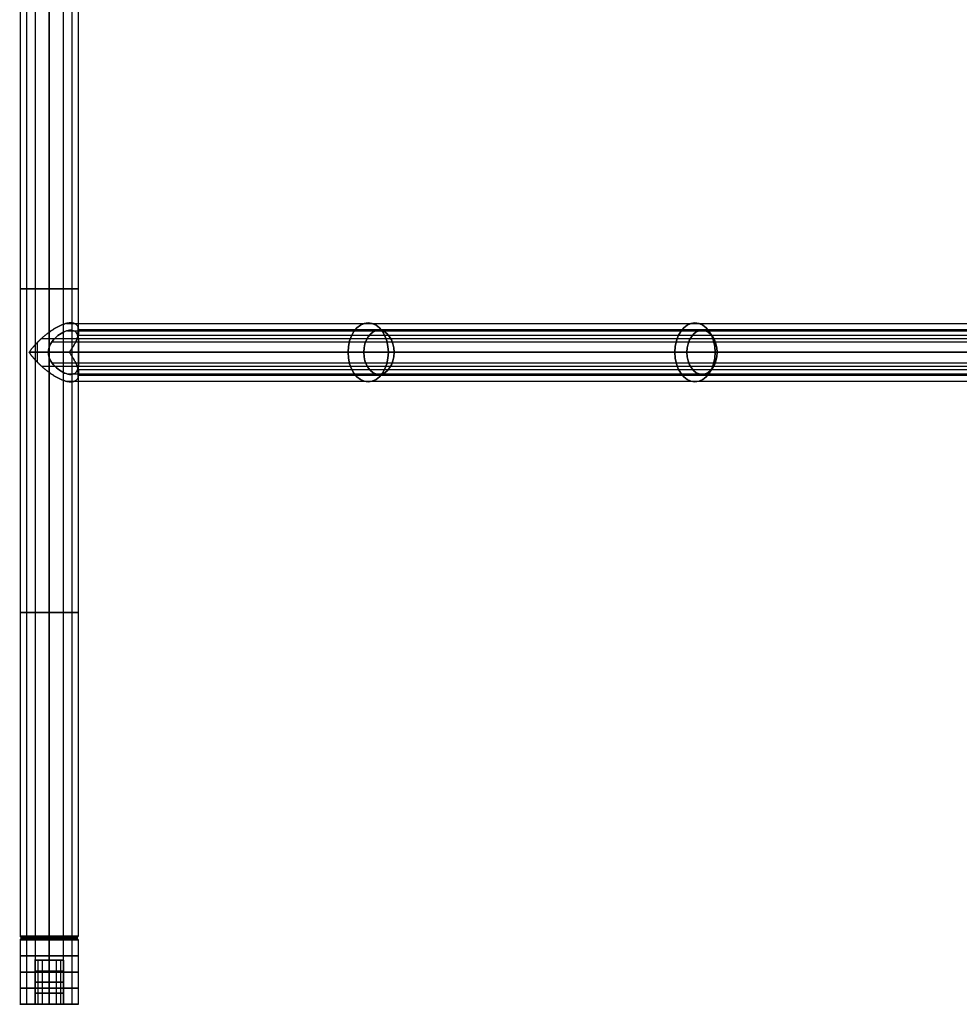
# Model space of a CAD drawing. Header units: millimetres. Extents: x -715 to 710, y 0 to 720.
# Tile 1 of 256: x -710 to -455, y 0 to 267. Entities that reach past the tile are written whole.
import ezdxf

# ---------------------------------------------------------------- set-up
doc = ezdxf.new("R2010")
doc.units = ezdxf.units.MM
doc.header["$MEASUREMENT"] = 0
for name, color, linetype in [('IGES LEVEL 1', 7, 'Continuous'), ('IGES LEVEL 12', 7, 'Continuous'), ('IGES LEVEL 15', 7, 'Continuous'), ('IGES LEVEL 4', 7, 'Continuous'), ('IGES LEVEL 6', 7, 'Continuous'), ('IGES LEVEL 8', 7, 'Continuous')]:
    doc.layers.add(name, color=color, linetype=linetype)

msp = doc.modelspace()

# ---------------------------------------------------------------- linework, layer by layer
at = {"layer": 'IGES LEVEL 1', "color": 255, "extrusion": (0, 1, 0)}
for centre, radius, start, end in [((702, -327, 194.25), 8, 270, 90), ((702, -327, 194.25), 8, 90, 270), ((702, -327, 106.38), 8, 270, 90), ((702, -327, 106.38), 8, 90, 270), ((702, -327, 18.5), 8, 270, 90), ((702, -327, 18.5), 8, 270, 90), ((702, -327, 18.37), 7.88, 270, 90), ((702, -327, 18.25), 7.75, 270, 90), ((702, -327, 18.12), 7.62, 270, 90), ((702, -327, 18), 7.5, 270, 90), ((702, -327, 18), 7.5, 270, 90), ((702, -327, 18.5), 8, 90, 270), ((702, -327, 18.5), 8, 90, 270), ((702, -327, 18.37), 7.88, 90, 270), ((702, -327, 18.25), 7.75, 90, 270), ((702, -327, 18.12), 7.62, 90, 270), ((702, -327, 18), 7.5, 90, 270), ((702, -327, 18), 7.5, 90, 270)]:
    msp.add_arc(centre, radius, start, end, dxfattribs=at)
at = {"layer": 'IGES LEVEL 1', "extrusion": (0, 1, 0)}
for centre, radius, start, end in [((702, -327, 18.5), 8, 270, 90), ((702, -327, 18), 7.5, 270, 90), ((702, -327, 18.5), 8, 90, 270), ((702, -327, 18), 7.5, 90, 270)]:
    msp.add_arc(centre, radius, start, end, dxfattribs=at)
at = {"layer": 'IGES LEVEL 1', "color": 255}
for points in [[(-709.85, 370, -325.44), (-709.85, 194.25, -325.44), (-709.85, 18.5, -325.44)], [(-708.18, 370, -332.08), (-708.18, 194.25, -332.08), (-708.18, 18.5, -332.08)], [(-705.77, 370, -319.94), (-705.77, 194.25, -319.94), (-705.77, 18.5, -319.94)], [(-702, 18.5, -319), (-702, 194.25, -319), (-702, 370, -319)], [(-702, 370, -335), (-702, 194.25, -335), (-702, 18.5, -335)], [(-702, 18.5, -335), (-702, 194.25, -335), (-702, 370, -335)], [(-702, 370, -319), (-702, 194.25, -319), (-702, 18.5, -319)], [(-698.23, 370, -319.94), (-698.23, 194.25, -319.94), (-698.23, 18.5, -319.94)], [(-695.82, 370, -332.08), (-695.82, 194.25, -332.08), (-695.82, 18.5, -332.08)], [(-694.15, 370, -325.44), (-694.15, 194.25, -325.44), (-694.15, 18.5, -325.44)], [(-709.36, 18, -328.46), (-709.6, 18.25, -328.51), (-709.85, 18.5, -328.56)], [(-709.5, 18, -327), (-702, 18, -327), (-694.5, 18, -327)], [(-707.8, 18, -322.24), (-707.99, 18.25, -322.08), (-708.18, 18.5, -321.92)], [(-705.54, 18, -333.61), (-705.65, 18.25, -333.83), (-705.77, 18.5, -334.06)], [(-702, 18.5, -335), (-702, 18.25, -334.75), (-702, 18, -334.5)], [(-702, 18, -319.5), (-702, 18.25, -319.25), (-702, 18.5, -319)], [(-702, 18.5, -319), (-702, 18.25, -319.25), (-702, 18, -319.5)], [(-702, 18, -334.5), (-702, 18.25, -334.75), (-702, 18.5, -335)], [(-702, 18, -334.5), (-702, 18, -327), (-702, 18, -319.5)], [(-698.46, 18, -333.61), (-698.35, 18.25, -333.83), (-698.23, 18.5, -334.06)], [(-696.2, 18, -322.24), (-696.01, 18.25, -322.08), (-695.82, 18.5, -321.92)], [(-694.64, 18, -328.46), (-694.4, 18.25, -328.51), (-694.15, 18.5, -328.56)]]:
    msp.add_open_spline(points, degree=2, dxfattribs=at)
at = {"layer": 'IGES LEVEL 1'}
for points in [[(-702, 18.5, -335), (-702, 194.25, -335), (-702, 370, -335)], [(-702, 370, -319), (-702, 194.25, -319), (-702, 18.5, -319)], [(-702, 18.5, -319), (-702, 18.25, -319.25), (-702, 18, -319.5)], [(-702, 18, -334.5), (-702, 18.25, -334.75), (-702, 18.5, -335)]]:
    msp.add_open_spline(points, degree=2, dxfattribs=at)
at = {"layer": 'IGES LEVEL 12', "extrusion": (0, 1, 0)}
for centre, radius, start, end in [((702, -327, 17.5), 8, 270, 90), ((702, -327, 18), 7.5, 270, 90), ((702, -327, 18), 7.5, 90, 270), ((702, -327, 17.5), 8, 90, 270), ((702, -327, 12), 4, 270, 90), ((702, -327, 12), 4, 90, 270), ((702, -327), 4, 90, 270), ((702, -327), 8, 90, 270), ((702, -327), 8, 270, 90), ((702, -327), 4, 270, 90)]:
    msp.add_arc(centre, radius, start, end, dxfattribs=at)
at = {"layer": 'IGES LEVEL 12', "color": 255, "extrusion": (0, 1, 0)}
for centre, radius, start, end in [((702, -327, 17.5), 8, 270, 90), ((702, -327, 17.5), 8, 270, 90), ((702, -327, 17.62), 7.88, 270, 90), ((702, -327, 17.75), 7.75, 270, 90), ((702, -327, 17.88), 7.62, 270, 90), ((702, -327, 18), 7.5, 270, 90), ((702, -327, 18), 7.5, 270, 90), ((702, -327, 18), 7.5, 90, 270), ((702, -327, 18), 7.5, 90, 270), ((702, -327, 17.88), 7.62, 90, 270), ((702, -327, 17.75), 7.75, 90, 270), ((702, -327, 17.62), 7.88, 90, 270), ((702, -327, 17.5), 8, 90, 270), ((702, -327, 17.5), 8, 90, 270), ((702, -327, 13.12), 8, 270, 90), ((702, -327, 12), 4, 270, 90), ((702, -327, 13.12), 8, 90, 270), ((702, -327, 12), 4, 90, 270), ((702, -327, 8.75), 8, 270, 90), ((702, -327, 9), 4, 270, 90), ((702, -327, 9), 4, 90, 270), ((702, -327, 8.75), 8, 90, 270), ((702, -327, 6), 4, 270, 90), ((702, -327, 6), 4, 90, 270), ((702, -327, 4.38), 8, 270, 90), ((702, -327, 3), 4, 270, 90), ((702, -327, 4.38), 8, 90, 270), ((702, -327, 3), 4, 90, 270), ((702, -327), 4, 90, 270), ((702, -327), 8, 90, 270), ((702, -327), 4, 90, 270), ((702, -327), 8, 90, 270), ((702, -327), 8, 270, 90), ((702, -327), 8, 270, 90), ((702, -327), 4, 270, 90), ((702, -327), 4, 270, 90)]:
    msp.add_arc(centre, radius, start, end, dxfattribs=at)
at = {"layer": 'IGES LEVEL 12', "color": 255}
for points in [[(-709.36, 18, -325.54), (-709.6, 17.75, -325.49), (-709.85, 17.5, -325.44)], [(-709.85, 17.5, -325.44), (-709.85, 8.75, -325.44), (-709.85, 0, -325.44)], [(-709.5, 18, -327), (-702, 18, -327), (-694.5, 18, -327)], [(-707.8, 18, -331.76), (-707.99, 17.75, -331.92), (-708.18, 17.5, -332.08)], [(-708.18, 17.5, -332.08), (-708.18, 8.75, -332.08), (-708.18, 0, -332.08)], [(-705.54, 18, -320.39), (-705.65, 17.75, -320.17), (-705.77, 17.5, -319.94)], [(-705.77, 17.5, -319.94), (-705.77, 8.75, -319.94), (-705.77, 0, -319.94)], [(-702, 17.5, -319), (-702, 17.75, -319.25), (-702, 18, -319.5)], [(-702, 18, -334.5), (-702, 17.75, -334.75), (-702, 17.5, -335)], [(-702, 18, -334.5), (-702, 18, -327), (-702, 18, -319.5)], [(-702, 17.5, -335), (-702, 17.75, -334.75), (-702, 18, -334.5)], [(-702, 18, -319.5), (-702, 17.75, -319.25), (-702, 17.5, -319)], [(-702, 0, -319), (-702, 8.75, -319), (-702, 17.5, -319)], [(-702, 17.5, -335), (-702, 8.75, -335), (-702, 0, -335)], [(-702, 0, -335), (-702, 8.75, -335), (-702, 17.5, -335)], [(-702, 17.5, -319), (-702, 8.75, -319), (-702, 0, -319)], [(-698.46, 18, -320.39), (-698.35, 17.75, -320.17), (-698.23, 17.5, -319.94)], [(-698.23, 17.5, -319.94), (-698.23, 8.75, -319.94), (-698.23, 0, -319.94)], [(-696.2, 18, -331.76), (-696.01, 17.75, -331.92), (-695.82, 17.5, -332.08)], [(-695.82, 17.5, -332.08), (-695.82, 8.75, -332.08), (-695.82, 0, -332.08)], [(-694.64, 18, -325.54), (-694.4, 17.75, -325.49), (-694.15, 17.5, -325.44)], [(-694.15, 17.5, -325.44), (-694.15, 8.75, -325.44), (-694.15, 0, -325.44)], [(-706, 12, -327), (-702, 12, -327), (-698, 12, -327)], [(-705.92, 12, -326.22), (-705.92, 6, -326.22), (-705.92, 0, -326.22)], [(-705.09, 12, -329.54), (-705.09, 6, -329.54), (-705.09, 0, -329.54)], [(-703.89, 12, -323.47), (-703.89, 6, -323.47), (-703.89, 0, -323.47)], [(-702, 12, -331), (-702, 12, -327), (-702, 12, -323)], [(-702, 12, -323), (-702, 6, -323), (-702, 0, -323)], [(-702, 0, -331), (-702, 6, -331), (-702, 12, -331)], [(-702, 12, -331), (-702, 6, -331), (-702, 0, -331)], [(-702, 0, -323), (-702, 6, -323), (-702, 12, -323)], [(-700.11, 12, -323.47), (-700.11, 6, -323.47), (-700.11, 0, -323.47)], [(-698.91, 12, -329.54), (-698.91, 6, -329.54), (-698.91, 0, -329.54)], [(-698.08, 12, -326.22), (-698.08, 6, -326.22), (-698.08, 0, -326.22)], [(-710, 0, -327), (-708, 0, -327), (-706, 0, -327)], [(-702, 0, -335), (-702, 0, -333), (-702, 0, -331)], [(-702, 0, -323), (-702, 0, -321), (-702, 0, -319)], [(-698, 0, -327), (-696, 0, -327), (-694, 0, -327)]]:
    msp.add_open_spline(points, degree=2, dxfattribs=at)
at = {"layer": 'IGES LEVEL 12'}
for points in [[(-702, 17.5, -335), (-702, 17.75, -334.75), (-702, 18, -334.5)], [(-702, 18, -319.5), (-702, 17.75, -319.25), (-702, 17.5, -319)], [(-702, 0, -335), (-702, 8.75, -335), (-702, 17.5, -335)], [(-702, 17.5, -319), (-702, 8.75, -319), (-702, 0, -319)], [(-702, 0, -323), (-702, 6, -323), (-702, 12, -323)], [(-702, 12, -331), (-702, 6, -331), (-702, 0, -331)]]:
    msp.add_open_spline(points, degree=2, dxfattribs=at)
at = {"layer": 'IGES LEVEL 12', "color": 255}
for points, knots in [([(-702, 12, -331), (-702.39, 12, -331), (-702.78, 12, -330.92), (-703.17, 12, -330.85), (-703.53, 12, -330.7), (-703.89, 12, -330.54), (-704.22, 12, -330.33), (-704.55, 12, -330.11), (-705.11, 12, -329.55), (-705.33, 12, -329.22), (-705.54, 12, -328.89), (-705.7, 12, -328.53), (-705.85, 12, -328.17), (-705.92, 12, -327.78), (-706, 12, -327.39), (-706, 12, -326.61), (-705.92, 12, -326.22), (-705.85, 12, -325.83), (-705.54, 12, -325.11), (-705.11, 12, -324.45), (-704.55, 12, -323.89), (-703.89, 12, -323.46), (-703.17, 12, -323.15), (-702.39, 12, -323), (-702, 12, -323)], [1, 1, 1, 1.0625, 1.0625, 1.125, 1.125, 1.1875, 1.1875, 1.25, 1.3125, 1.3125, 1.375, 1.375, 1.4375, 1.4375, 1.5, 1.5625, 1.5625, 1.625, 1.6875, 1.75, 1.8125, 1.875, 1.9375, 2, 2, 2]), ([(-702, 12, -323), (-701.61, 12, -323), (-700.83, 12, -323.15), (-700.11, 12, -323.46), (-699.45, 12, -323.89), (-698.89, 12, -324.45), (-698.46, 12, -325.11), (-698.15, 12, -325.83), (-698, 12, -326.61), (-698, 12, -327.39), (-698.15, 12, -328.17), (-698.46, 12, -328.89), (-698.89, 12, -329.55), (-699.45, 12, -330.11), (-700.11, 12, -330.54), (-700.83, 12, -330.85), (-701.22, 12, -330.92), (-701.61, 12, -331), (-702, 12, -331)], [0, 0, 0, 0.0625, 0.125, 0.1875, 0.25, 0.3125, 0.375, 0.4375, 0.5, 0.5625, 0.625, 0.6875, 0.75, 0.8125, 0.875, 0.9375, 0.9375, 1, 1, 1])]:
    msp.add_open_spline(points, degree=2, knots=knots, dxfattribs=at)
at = {"layer": 'IGES LEVEL 15', "extrusion": (0, 1, 0)}
for centre, radius, start, end in [((702, 327, 17.5), 8, 270, 90), ((702, 327, 18), 7.5, 270, 90), ((702, 327, 18), 7.5, 90, 270), ((702, 327, 17.5), 8, 90, 270), ((702, 327, 12), 4, 270, 90), ((702, 327, 12), 4, 90, 270), ((702, 327), 4, 90, 270), ((702, 327), 8, 90, 270), ((702, 327), 8, 270, 90), ((702, 327), 4, 270, 90)]:
    msp.add_arc(centre, radius, start, end, dxfattribs=at)
at = {"layer": 'IGES LEVEL 15', "color": 255, "extrusion": (0, 1, 0)}
for centre, radius, start, end in [((702, 327, 17.5), 8, 270, 90), ((702, 327, 17.5), 8, 270, 90), ((702, 327, 17.62), 7.88, 270, 90), ((702, 327, 17.75), 7.75, 270, 90), ((702, 327, 17.88), 7.62, 270, 90), ((702, 327, 18), 7.5, 270, 90), ((702, 327, 18), 7.5, 270, 90), ((702, 327, 18), 7.5, 90, 270), ((702, 327, 18), 7.5, 90, 270), ((702, 327, 17.88), 7.62, 90, 270), ((702, 327, 17.75), 7.75, 90, 270), ((702, 327, 17.62), 7.88, 90, 270), ((702, 327, 17.5), 8, 90, 270), ((702, 327, 17.5), 8, 90, 270), ((702, 327, 13.12), 8, 270, 90), ((702, 327, 12), 4, 270, 90), ((702, 327, 13.12), 8, 90, 270), ((702, 327, 12), 4, 90, 270), ((702, 327, 8.75), 8, 270, 90), ((702, 327, 9), 4, 270, 90), ((702, 327, 9), 4, 90, 270), ((702, 327, 8.75), 8, 90, 270), ((702, 327, 6), 4, 270, 90), ((702, 327, 6), 4, 90, 270), ((702, 327, 4.38), 8, 270, 90), ((702, 327, 3), 4, 270, 90), ((702, 327, 4.38), 8, 90, 270), ((702, 327, 3), 4, 90, 270), ((702, 327), 4, 90, 270), ((702, 327), 8, 90, 270), ((702, 327), 4, 90, 270), ((702, 327), 8, 90, 270), ((702, 327), 8, 270, 90), ((702, 327), 8, 270, 90), ((702, 327), 4, 270, 90), ((702, 327), 4, 270, 90)]:
    msp.add_arc(centre, radius, start, end, dxfattribs=at)
at = {"layer": 'IGES LEVEL 15', "color": 255}
for points in [[(-709.36, 18, 328.46), (-709.6, 17.75, 328.51), (-709.85, 17.5, 328.56)], [(-709.85, 17.5, 328.56), (-709.85, 8.75, 328.56), (-709.85, 0, 328.56)], [(-709.5, 18, 327), (-702, 18, 327), (-694.5, 18, 327)], [(-707.8, 18, 322.24), (-707.99, 17.75, 322.08), (-708.18, 17.5, 321.92)], [(-708.18, 17.5, 321.92), (-708.18, 8.75, 321.92), (-708.18, 0, 321.92)], [(-705.54, 18, 333.61), (-705.65, 17.75, 333.83), (-705.77, 17.5, 334.06)], [(-705.77, 17.5, 334.06), (-705.77, 8.75, 334.06), (-705.77, 0, 334.06)], [(-702, 17.5, 335), (-702, 17.75, 334.75), (-702, 18, 334.5)], [(-702, 18, 319.5), (-702, 17.75, 319.25), (-702, 17.5, 319)], [(-702, 18, 319.5), (-702, 18, 327), (-702, 18, 334.5)], [(-702, 17.5, 319), (-702, 17.75, 319.25), (-702, 18, 319.5)], [(-702, 18, 334.5), (-702, 17.75, 334.75), (-702, 17.5, 335)], [(-702, 0, 335), (-702, 8.75, 335), (-702, 17.5, 335)], [(-702, 17.5, 319), (-702, 8.75, 319), (-702, 0, 319)], [(-702, 0, 319), (-702, 8.75, 319), (-702, 17.5, 319)], [(-702, 17.5, 335), (-702, 8.75, 335), (-702, 0, 335)], [(-698.46, 18, 333.61), (-698.35, 17.75, 333.83), (-698.23, 17.5, 334.06)], [(-698.23, 17.5, 334.06), (-698.23, 8.75, 334.06), (-698.23, 0, 334.06)], [(-696.2, 18, 322.24), (-696.01, 17.75, 322.08), (-695.82, 17.5, 321.92)], [(-695.82, 17.5, 321.92), (-695.82, 8.75, 321.92), (-695.82, 0, 321.92)], [(-694.64, 18, 328.46), (-694.4, 17.75, 328.51), (-694.15, 17.5, 328.56)], [(-694.15, 17.5, 328.56), (-694.15, 8.75, 328.56), (-694.15, 0, 328.56)], [(-706, 12, 327), (-702, 12, 327), (-698, 12, 327)], [(-705.92, 12, 327.78), (-705.92, 6, 327.78), (-705.92, 0, 327.78)], [(-705.09, 12, 324.46), (-705.09, 6, 324.46), (-705.09, 0, 324.46)], [(-703.89, 12, 330.53), (-703.89, 6, 330.53), (-703.89, 0, 330.53)], [(-702, 12, 323), (-702, 12, 327), (-702, 12, 331)], [(-702, 12, 331), (-702, 6, 331), (-702, 0, 331)], [(-702, 0, 323), (-702, 6, 323), (-702, 12, 323)], [(-702, 12, 323), (-702, 6, 323), (-702, 0, 323)], [(-702, 0, 331), (-702, 6, 331), (-702, 12, 331)], [(-700.11, 12, 330.53), (-700.11, 6, 330.53), (-700.11, 0, 330.53)], [(-698.91, 12, 324.46), (-698.91, 6, 324.46), (-698.91, 0, 324.46)], [(-698.08, 12, 327.78), (-698.08, 6, 327.78), (-698.08, 0, 327.78)], [(-710, 0, 327), (-708, 0, 327), (-706, 0, 327)], [(-702, 0, 319), (-702, 0, 321), (-702, 0, 323)], [(-702, 0, 331), (-702, 0, 333), (-702, 0, 335)], [(-698, 0, 327), (-696, 0, 327), (-694, 0, 327)]]:
    msp.add_open_spline(points, degree=2, dxfattribs=at)
at = {"layer": 'IGES LEVEL 15'}
for points in [[(-702, 17.5, 319), (-702, 17.75, 319.25), (-702, 18, 319.5)], [(-702, 18, 334.5), (-702, 17.75, 334.75), (-702, 17.5, 335)], [(-702, 0, 319), (-702, 8.75, 319), (-702, 17.5, 319)], [(-702, 17.5, 335), (-702, 8.75, 335), (-702, 0, 335)], [(-702, 0, 331), (-702, 6, 331), (-702, 12, 331)], [(-702, 12, 323), (-702, 6, 323), (-702, 0, 323)]]:
    msp.add_open_spline(points, degree=2, dxfattribs=at)
at = {"layer": 'IGES LEVEL 15', "color": 255}
for points, knots in [([(-702, 12, 323), (-702.39, 12, 323), (-702.78, 12, 323.08), (-703.17, 12, 323.15), (-703.53, 12, 323.3), (-703.89, 12, 323.46), (-704.22, 12, 323.67), (-704.55, 12, 323.89), (-705.11, 12, 324.45), (-705.33, 12, 324.78), (-705.54, 12, 325.11), (-705.7, 12, 325.47), (-705.85, 12, 325.83), (-705.92, 12, 326.22), (-706, 12, 326.61), (-706, 12, 327.39), (-705.92, 12, 327.78), (-705.85, 12, 328.17), (-705.54, 12, 328.89), (-705.11, 12, 329.55), (-704.55, 12, 330.11), (-703.89, 12, 330.54), (-703.17, 12, 330.85), (-702.39, 12, 331), (-702, 12, 331)], [1, 1, 1, 1.0625, 1.0625, 1.125, 1.125, 1.1875, 1.1875, 1.25, 1.3125, 1.3125, 1.375, 1.375, 1.4375, 1.4375, 1.5, 1.5625, 1.5625, 1.625, 1.6875, 1.75, 1.8125, 1.875, 1.9375, 2, 2, 2]), ([(-702, 12, 331), (-701.61, 12, 331), (-700.83, 12, 330.85), (-700.11, 12, 330.54), (-699.45, 12, 330.11), (-698.89, 12, 329.55), (-698.46, 12, 328.89), (-698.15, 12, 328.17), (-698, 12, 327.39), (-698, 12, 326.61), (-698.15, 12, 325.83), (-698.46, 12, 325.11), (-698.89, 12, 324.45), (-699.45, 12, 323.89), (-700.11, 12, 323.46), (-700.83, 12, 323.15), (-701.22, 12, 323.08), (-701.61, 12, 323), (-702, 12, 323)], [0, 0, 0, 0.0625, 0.125, 0.1875, 0.25, 0.3125, 0.375, 0.4375, 0.5, 0.5625, 0.625, 0.6875, 0.75, 0.8125, 0.875, 0.9375, 0.9375, 1, 1, 1])]:
    msp.add_open_spline(points, degree=2, knots=knots, dxfattribs=at)
at = {"layer": 'IGES LEVEL 4', "color": 255, "extrusion": (0, 1, 0)}
for centre, radius, start, end in [((702, 327, 194.25), 8, 270, 90), ((702, 327, 194.25), 8, 90, 270), ((702, 327, 106.38), 8, 270, 90), ((702, 327, 106.38), 8, 90, 270), ((702, 327, 18.5), 8, 270, 90), ((702, 327, 18.5), 8, 270, 90), ((702, 327, 18.37), 7.88, 270, 90), ((702, 327, 18.25), 7.75, 270, 90), ((702, 327, 18.12), 7.62, 270, 90), ((702, 327, 18), 7.5, 270, 90), ((702, 327, 18), 7.5, 270, 90), ((702, 327, 18.5), 8, 90, 270), ((702, 327, 18.5), 8, 90, 270), ((702, 327, 18.37), 7.88, 90, 270), ((702, 327, 18.25), 7.75, 90, 270), ((702, 327, 18.12), 7.62, 90, 270), ((702, 327, 18), 7.5, 90, 270), ((702, 327, 18), 7.5, 90, 270)]:
    msp.add_arc(centre, radius, start, end, dxfattribs=at)
at = {"layer": 'IGES LEVEL 4', "extrusion": (0, 1, 0)}
for centre, radius, start, end in [((702, 327, 18.5), 8, 270, 90), ((702, 327, 18), 7.5, 270, 90), ((702, 327, 18.5), 8, 90, 270), ((702, 327, 18), 7.5, 90, 270)]:
    msp.add_arc(centre, radius, start, end, dxfattribs=at)
at = {"layer": 'IGES LEVEL 4', "color": 255}
for points in [[(-709.85, 370, 328.56), (-709.85, 194.25, 328.56), (-709.85, 18.5, 328.56)], [(-708.18, 370, 321.92), (-708.18, 194.25, 321.92), (-708.18, 18.5, 321.92)], [(-705.77, 370, 334.06), (-705.77, 194.25, 334.06), (-705.77, 18.5, 334.06)], [(-702, 18.5, 335), (-702, 194.25, 335), (-702, 370, 335)], [(-702, 370, 319), (-702, 194.25, 319), (-702, 18.5, 319)], [(-702, 18.5, 319), (-702, 194.25, 319), (-702, 370, 319)], [(-702, 370, 335), (-702, 194.25, 335), (-702, 18.5, 335)], [(-698.23, 370, 334.06), (-698.23, 194.25, 334.06), (-698.23, 18.5, 334.06)], [(-695.82, 370, 321.92), (-695.82, 194.25, 321.92), (-695.82, 18.5, 321.92)], [(-694.15, 370, 328.56), (-694.15, 194.25, 328.56), (-694.15, 18.5, 328.56)], [(-709.36, 18, 325.54), (-709.6, 18.25, 325.49), (-709.85, 18.5, 325.44)], [(-709.5, 18, 327), (-702, 18, 327), (-694.5, 18, 327)], [(-707.8, 18, 331.76), (-707.99, 18.25, 331.92), (-708.18, 18.5, 332.08)], [(-705.54, 18, 320.39), (-705.65, 18.25, 320.17), (-705.77, 18.5, 319.94)], [(-702, 18.5, 319), (-702, 18.25, 319.25), (-702, 18, 319.5)], [(-702, 18, 334.5), (-702, 18.25, 334.75), (-702, 18.5, 335)], [(-702, 18.5, 335), (-702, 18.25, 334.75), (-702, 18, 334.5)], [(-702, 18, 319.5), (-702, 18.25, 319.25), (-702, 18.5, 319)], [(-702, 18, 319.5), (-702, 18, 327), (-702, 18, 334.5)], [(-698.46, 18, 320.39), (-698.35, 18.25, 320.17), (-698.23, 18.5, 319.94)], [(-696.2, 18, 331.76), (-696.01, 18.25, 331.92), (-695.82, 18.5, 332.08)], [(-694.64, 18, 325.54), (-694.4, 18.25, 325.49), (-694.15, 18.5, 325.44)]]:
    msp.add_open_spline(points, degree=2, dxfattribs=at)
at = {"layer": 'IGES LEVEL 4'}
for points in [[(-702, 18.5, 319), (-702, 194.25, 319), (-702, 370, 319)], [(-702, 370, 335), (-702, 194.25, 335), (-702, 18.5, 335)], [(-702, 18.5, 335), (-702, 18.25, 334.75), (-702, 18, 334.5)], [(-702, 18, 319.5), (-702, 18.25, 319.25), (-702, 18.5, 319)]]:
    msp.add_open_spline(points, degree=2, dxfattribs=at)
at = {"layer": 'IGES LEVEL 6', "color": 255, "extrusion": (0.729573, 0, -0.683903)}
for centre, radius, start, end in [((177, -241.53, -617.13), 8, 270, 90), ((177, -241.53, -495.57), 8, 270, 90), ((177, -241.53, -613.14), 6, 270, 90), ((177, -241.53, -492.93), 6, 270, 90), ((177, -241.53, -617.13), 8, 90, 270), ((177, -241.53, -613.14), 6, 90, 270), ((177, -241.53, -495.57), 8, 90, 270), ((177, -241.53, -492.93), 6, 90, 270)]:
    msp.add_arc(centre, radius, start, end, dxfattribs=at)
at = {"layer": 'IGES LEVEL 6', "color": 255, "extrusion": (0, 1, 0)}
for start, end in [(271.7398, 313.1494), (133.1494, 174.559)]:
    msp.add_arc((702, 327, 177), 8, start, end, dxfattribs=at)
at = {"layer": 'IGES LEVEL 6'}
for points, weights in [([(-702, 182.47, 319), (-693.43, 188.73, 319), (-690.27, 185.57, 326.97), (-696.53, 177, 332.84)], [1, 0.578475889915, 0.578475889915, 1]), ([(-707.47, 177, 321.16), (-705.97, 179.06, 319.76), (-704.06, 180.97, 319), (-702, 182.47, 319)], [1, 0.953292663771, 0.953292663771, 1]), ([(-702, 171.53, 319), (-704.06, 173.03, 319), (-705.97, 174.94, 319.76), (-707.47, 177, 321.16)], [1, 0.953292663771, 0.953292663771, 1]), ([(-696.53, 177, 332.84), (-690.27, 168.43, 326.97), (-693.43, 165.27, 319), (-702, 171.53, 319)], [1, 0.578475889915, 0.578475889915, 1])]:
    msp.add_rational_spline(points, weights, degree=3, dxfattribs=at)
at = {"layer": 'IGES LEVEL 6', "color": 255}
for points, weights in [([(-702, 182.47, 319), (-693.43, 188.73, 319), (-690.27, 185.57, 326.97), (-696.53, 177, 332.84)], [1, 0.578475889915, 0.578475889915, 1]), ([(-702, 182.47, 319), (-693.43, 188.73, 319), (-690.27, 185.57, 326.97), (-696.53, 177, 332.84)], [1, 0.578475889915, 0.578475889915, 1]), ([(-707.47, 177, 321.16), (-705.97, 179.06, 319.76), (-704.06, 180.97, 319), (-702, 182.47, 319)], [1, 0.953292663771, 0.953292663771, 1]), ([(-707.47, 177, 321.16), (-705.97, 179.06, 319.76), (-704.06, 180.97, 319), (-702, 182.47, 319)], [1, 0.953292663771, 0.953292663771, 1]), ([(-702, 171.53, 319), (-704.06, 173.03, 319), (-705.97, 174.94, 319.76), (-707.47, 177, 321.16)], [1, 0.953292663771, 0.953292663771, 1]), ([(-702, 171.53, 319), (-704.06, 173.03, 319), (-705.97, 174.94, 319.76), (-707.47, 177, 321.16)], [1, 0.953292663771, 0.953292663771, 1]), ([(-696.53, 177, 332.84), (-690.27, 168.43, 326.97), (-693.43, 165.27, 319), (-702, 171.53, 319)], [1, 0.578475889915, 0.578475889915, 1]), ([(-696.53, 177, 332.84), (-690.27, 168.43, 326.97), (-693.43, 165.27, 319), (-702, 171.53, 319)], [1, 0.578475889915, 0.578475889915, 1])]:
    msp.add_rational_spline(points, weights, degree=3, dxfattribs=at)
for points in [[(-697.34, 184.85, 320.5), (-526.39, 184.85, 160.25), (-355.45, 184.85, 0)], [(-702, 182.47, 319), (-702, 180.43, 319), (-702, 178.39, 319)], [(-702, 178.39, 319), (-702, 180.43, 319), (-702, 182.47, 319)], [(-697.03, 182.88, 320.73), (-525.95, 182.88, 160.37), (-354.87, 182.88, 0)], [(-694.21, 183.92, 325.2), (-694.21, 182.69, 325.2), (-694.21, 181.46, 325.2)], [(-694.02, 183.18, 326.47), (-522.01, 183.18, 165.23), (-350, 183.18, 3.99)], [(-705.29, 179.59, 319.71), (-705.29, 177, 319.71), (-705.29, 174.41, 319.71)], [(-704.07, 180.77, 319.27), (-533.78, 180.77, 159.64), (-363.48, 180.77, 0)], [(-701.24, 179.83, 319.04), (-531.07, 179.83, 159.52), (-360.9, 179.83, 0)], [(-694.26, 181.64, 324.96), (-522.13, 181.64, 163.61), (-350, 181.64, 2.25)], [(-364.86, 177), (-536.17, 177, 160.58), (-707.47, 177, 321.16)], [(-707.47, 177, 321.16), (-536.17, 177, 160.58), (-364.86, 177)], [(-702.24, 177, 319), (-532.09, 177, 159.5), (-361.94, 177)], [(-361.94, 177), (-532.09, 177, 159.5), (-702.24, 177, 319)], [(-696.53, 177, 332.84), (-523.26, 177, 170.42), (-350, 177, 8)], [(-350, 177, 8), (-523.26, 177, 170.42), (-696.53, 177, 332.84)], [(-350, 177, 5.26), (-522.02, 177, 166.51), (-694.04, 177, 327.76)], [(-694.04, 177, 327.76), (-522.02, 177, 166.51), (-350, 177, 5.26)], [(-702, 175.61, 319), (-702, 173.57, 319), (-702, 171.53, 319)], [(-702, 171.53, 319), (-702, 173.57, 319), (-702, 175.61, 319)], [(-701.24, 174.17, 319.04), (-531.07, 174.17, 159.52), (-360.9, 174.17, 0)], [(-704.07, 173.23, 319.27), (-533.78, 173.23, 159.64), (-363.48, 173.23, 0)], [(-697.03, 171.12, 320.73), (-525.95, 171.12, 160.37), (-354.87, 171.12, 0)], [(-694.26, 172.36, 324.96), (-522.13, 172.36, 163.61), (-350, 172.36, 2.25)], [(-694.21, 172.54, 325.2), (-694.21, 171.31, 325.2), (-694.21, 170.08, 325.2)], [(-697.34, 169.15, 320.5), (-526.39, 169.15, 160.25), (-355.45, 169.15, 0)], [(-694.02, 170.82, 326.47), (-522.01, 170.82, 165.23), (-350, 170.82, 3.99)]]:
    msp.add_open_spline(points, degree=2, dxfattribs=at)
at = {"layer": 'IGES LEVEL 6'}
for points, knots in [([(-694.04, 177, 327.76), (-694.04, 178.55, 327.76), (-693.92, 179.94, 326.85), (-694.19, 181.5, 325.2), (-694.34, 181.95, 324.58), (-694.86, 182.63, 323.33), (-695.23, 182.86, 322.68), (-696.16, 183.05, 321.48), (-696.73, 182.99, 320.94), (-697.94, 182.6, 320.07), (-698.57, 182.27, 319.74), (-699.77, 181.44, 319.29), (-700.34, 180.93, 319.16), (-701.33, 179.77, 319.01), (-701.75, 179.12, 319), (-702, 178.39, 319)], [0, 0, 0, 0, 0.25, 0.25, 0.375, 0.375, 0.5, 0.5, 0.625, 0.625, 0.75, 0.75, 0.875, 0.875, 1, 1, 1, 1]), ([(-702.24, 177, 319), (-702.24, 177.24, 319), (-702.22, 177.47, 319), (-702.14, 177.94, 319), (-702.08, 178.17, 319), (-702, 178.39, 319)], [0, 0, 0, 0, 0.5, 0.5, 1, 1, 1, 1]), ([(-702, 175.61, 319), (-702.08, 175.83, 319), (-702.14, 176.06, 319), (-702.22, 176.52, 319), (-702.24, 176.76, 319), (-702.24, 177, 319)], [0, 0, 0, 0, 0.5, 0.5, 1, 1, 1, 1]), ([(-702, 175.61, 319), (-701.75, 174.88, 319), (-701.33, 174.23, 319.01), (-700.34, 173.07, 319.16), (-699.77, 172.56, 319.29), (-698.58, 171.73, 319.74), (-697.95, 171.41, 320.06), (-696.75, 171.01, 320.92), (-696.18, 170.95, 321.46), (-695.24, 171.13, 322.65), (-694.87, 171.36, 323.3), (-694.35, 172.05, 324.57), (-694.19, 172.49, 325.19), (-694.01, 173.54, 326.29), (-693.99, 174.14, 326.79), (-694.01, 175.47, 327.52), (-694.04, 176.23, 327.76), (-694.04, 177, 327.76)], [0, 0, 0, 0, 0.125, 0.125, 0.25, 0.25, 0.375, 0.375, 0.5, 0.5, 0.625, 0.625, 0.75, 0.75, 0.875, 0.875, 1, 1, 1, 1])]:
    msp.add_open_spline(points, degree=3, knots=knots, dxfattribs=at)
at = {"layer": 'IGES LEVEL 6', "color": 255}
for points, knots in [([(-702, 178.39, 319), (-701.75, 179.12, 319), (-701.33, 179.77, 319.01), (-700.34, 180.93, 319.16), (-699.77, 181.44, 319.29), (-698.57, 182.27, 319.74), (-697.94, 182.6, 320.07), (-696.73, 182.99, 320.94), (-696.16, 183.05, 321.48), (-695.23, 182.86, 322.68), (-694.86, 182.63, 323.33), (-694.34, 181.95, 324.58), (-694.19, 181.5, 325.2), (-693.92, 179.94, 326.85), (-694.04, 178.55, 327.76), (-694.04, 177, 327.76)], [5, 5, 5, 5, 5.125, 5.125, 5.25, 5.25, 5.375, 5.375, 5.5, 5.5, 5.625, 5.625, 5.75, 5.75, 6, 6, 6, 6]), ([(-694.04, 177, 327.76), (-694.04, 178.55, 327.76), (-693.92, 179.94, 326.85), (-694.19, 181.5, 325.2), (-694.34, 181.95, 324.58), (-694.86, 182.63, 323.33), (-695.23, 182.86, 322.68), (-696.16, 183.05, 321.48), (-696.73, 182.99, 320.94), (-697.94, 182.6, 320.07), (-698.57, 182.27, 319.74), (-699.77, 181.44, 319.29), (-700.34, 180.93, 319.16), (-701.33, 179.77, 319.01), (-701.75, 179.12, 319), (-702, 178.39, 319)], [3, 3, 3, 3, 3.25, 3.25, 3.375, 3.375, 3.5, 3.5, 3.625, 3.625, 3.75, 3.75, 3.875, 3.875, 4, 4, 4, 4]), ([(-702, 178.39, 319), (-702.08, 178.17, 319), (-702.14, 177.94, 319), (-702.22, 177.47, 319), (-702.24, 177.24, 319), (-702.24, 177, 319)], [0, 0, 0, 0, 0.5, 0.5, 1, 1, 1, 1]), ([(-702.24, 177, 319), (-702.24, 177.24, 319), (-702.22, 177.47, 319), (-702.14, 177.94, 319), (-702.08, 178.17, 319), (-702, 178.39, 319)], [4, 4, 4, 4, 4.5, 4.5, 5, 5, 5, 5]), ([(-702.24, 177, 319), (-702.24, 176.76, 319), (-702.22, 176.52, 319), (-702.14, 176.06, 319), (-702.08, 175.83, 319), (-702, 175.61, 319)], [1, 1, 1, 1, 1.5, 1.5, 2, 2, 2, 2]), ([(-702, 175.61, 319), (-702.08, 175.83, 319), (-702.14, 176.06, 319), (-702.22, 176.52, 319), (-702.24, 176.76, 319), (-702.24, 177, 319)], [4, 4, 4, 4, 4.5, 4.5, 5, 5, 5, 5]), ([(-694.04, 177, 327.76), (-694.04, 176.23, 327.76), (-694.01, 175.47, 327.52), (-693.99, 174.14, 326.79), (-694.01, 173.54, 326.29), (-694.19, 172.49, 325.19), (-694.35, 172.05, 324.57), (-694.87, 171.36, 323.3), (-695.24, 171.13, 322.65), (-696.18, 170.95, 321.46), (-696.75, 171.01, 320.92), (-697.95, 171.41, 320.06), (-698.58, 171.73, 319.74), (-699.77, 172.56, 319.29), (-700.34, 173.07, 319.16), (-701.33, 174.23, 319.01), (-701.75, 174.88, 319), (-702, 175.61, 319)], [3, 3, 3, 3, 3.125, 3.125, 3.25, 3.25, 3.375, 3.375, 3.5, 3.5, 3.625, 3.625, 3.75, 3.75, 3.875, 3.875, 4, 4, 4, 4]), ([(-702, 175.61, 319), (-701.75, 174.88, 319), (-701.33, 174.23, 319.01), (-700.34, 173.07, 319.16), (-699.77, 172.56, 319.29), (-698.58, 171.73, 319.74), (-697.95, 171.41, 320.06), (-696.75, 171.01, 320.92), (-696.18, 170.95, 321.46), (-695.24, 171.13, 322.65), (-694.87, 171.36, 323.3), (-694.35, 172.05, 324.57), (-694.19, 172.49, 325.19), (-694.01, 173.54, 326.29), (-693.99, 174.14, 326.79), (-694.01, 175.47, 327.52), (-694.04, 176.23, 327.76), (-694.04, 177, 327.76)], [2, 2, 2, 2, 2.125, 2.125, 2.25, 2.25, 2.375, 2.375, 2.5, 2.5, 2.625, 2.625, 2.75, 2.75, 2.875, 2.875, 3, 3, 3, 3])]:
    msp.add_open_spline(points, degree=3, knots=knots, dxfattribs=at)
at = {"layer": 'IGES LEVEL 6'}
for points in [[(-702, 178.39, 319), (-702, 180.43, 319), (-702, 182.47, 319)], [(-707.47, 177, 321.16), (-536.17, 177, 160.58), (-364.86, 177)], [(-361.94, 177), (-532.09, 177, 159.5), (-702.24, 177, 319)], [(-350, 177, 8), (-523.26, 177, 170.42), (-696.53, 177, 332.84)], [(-694.04, 177, 327.76), (-522.02, 177, 166.51), (-350, 177, 5.26)], [(-702, 171.53, 319), (-702, 173.57, 319), (-702, 175.61, 319)]]:
    msp.add_open_spline(points, degree=2, dxfattribs=at)
at = {"layer": 'IGES LEVEL 8', "color": 255, "extrusion": (0.729573, 0, 0.683903)}
for centre, radius, start, end in [((177, 241.53, -617.13), 8, 270, 90), ((177, 241.53, -495.57), 8, 270, 90), ((177, 241.53, -613.14), 6, 270, 90), ((177, 241.53, -492.93), 6, 270, 90), ((177, 241.53, -617.13), 8, 90, 270), ((177, 241.53, -613.14), 6, 90, 270), ((177, 241.53, -495.57), 8, 90, 270), ((177, 241.53, -492.93), 6, 90, 270)]:
    msp.add_arc(centre, radius, start, end, dxfattribs=at)
at = {"layer": 'IGES LEVEL 8', "color": 255, "extrusion": (0, 1, 0)}
for start, end in [(46.8506, 88.2602), (185.441, 226.8506)]:
    msp.add_arc((702, -327, 177), 8, start, end, dxfattribs=at)
at = {"layer": 'IGES LEVEL 8'}
for points, weights in [([(-696.53, 177, -332.84), (-690.27, 185.57, -326.97), (-693.43, 188.73, -319), (-702, 182.47, -319)], [1, 0.578475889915, 0.578475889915, 1]), ([(-702, 182.47, -319), (-704.06, 180.97, -319), (-705.97, 179.06, -319.76), (-707.47, 177, -321.16)], [1, 0.953292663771, 0.953292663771, 1]), ([(-707.47, 177, -321.16), (-705.97, 174.94, -319.76), (-704.06, 173.03, -319), (-702, 171.53, -319)], [1, 0.953292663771, 0.953292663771, 1]), ([(-702, 171.53, -319), (-693.43, 165.27, -319), (-690.27, 168.43, -326.97), (-696.53, 177, -332.84)], [1, 0.578475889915, 0.578475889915, 1])]:
    msp.add_rational_spline(points, weights, degree=3, dxfattribs=at)
at = {"layer": 'IGES LEVEL 8', "color": 255}
for points, weights in [([(-696.53, 177, -332.84), (-690.27, 185.57, -326.97), (-693.43, 188.73, -319), (-702, 182.47, -319)], [1, 0.578475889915, 0.578475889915, 1]), ([(-696.53, 177, -332.84), (-690.27, 185.57, -326.97), (-693.43, 188.73, -319), (-702, 182.47, -319)], [1, 0.578475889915, 0.578475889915, 1]), ([(-702, 182.47, -319), (-704.06, 180.97, -319), (-705.97, 179.06, -319.76), (-707.47, 177, -321.16)], [1, 0.953292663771, 0.953292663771, 1]), ([(-702, 182.47, -319), (-704.06, 180.97, -319), (-705.97, 179.06, -319.76), (-707.47, 177, -321.16)], [1, 0.953292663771, 0.953292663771, 1]), ([(-707.47, 177, -321.16), (-705.97, 174.94, -319.76), (-704.06, 173.03, -319), (-702, 171.53, -319)], [1, 0.953292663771, 0.953292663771, 1]), ([(-707.47, 177, -321.16), (-705.97, 174.94, -319.76), (-704.06, 173.03, -319), (-702, 171.53, -319)], [1, 0.953292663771, 0.953292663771, 1]), ([(-702, 171.53, -319), (-693.43, 165.27, -319), (-690.27, 168.43, -326.97), (-696.53, 177, -332.84)], [1, 0.578475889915, 0.578475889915, 1]), ([(-702, 171.53, -319), (-693.43, 165.27, -319), (-690.27, 168.43, -326.97), (-696.53, 177, -332.84)], [1, 0.578475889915, 0.578475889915, 1])]:
    msp.add_rational_spline(points, weights, degree=3, dxfattribs=at)
for points in [[(-697.34, 184.85, -320.5), (-526.39, 184.85, -160.25), (-355.45, 184.85, 0)], [(-702, 182.47, -319), (-702, 180.43, -319), (-702, 178.39, -319)], [(-702, 178.39, -319), (-702, 180.43, -319), (-702, 182.47, -319)], [(-697.03, 182.88, -320.73), (-525.95, 182.88, -160.37), (-354.87, 182.88, 0)], [(-694.21, 183.92, -325.2), (-694.21, 182.69, -325.2), (-694.21, 181.46, -325.2)], [(-694.02, 183.18, -326.47), (-522.01, 183.18, -165.23), (-350, 183.18, -3.99)], [(-705.29, 179.59, -319.71), (-705.29, 177, -319.71), (-705.29, 174.41, -319.71)], [(-704.07, 180.77, -319.27), (-533.78, 180.77, -159.64), (-363.48, 180.77, 0)], [(-701.24, 179.83, -319.04), (-531.07, 179.83, -159.52), (-360.9, 179.83, 0)], [(-694.26, 181.64, -324.96), (-522.13, 181.64, -163.61), (-350, 181.64, -2.25)], [(-364.86, 177), (-536.17, 177, -160.58), (-707.47, 177, -321.16)], [(-707.47, 177, -321.16), (-536.17, 177, -160.58), (-364.86, 177)], [(-702.24, 177, -319), (-532.09, 177, -159.5), (-361.94, 177)], [(-361.94, 177), (-532.09, 177, -159.5), (-702.24, 177, -319)], [(-696.53, 177, -332.84), (-523.26, 177, -170.42), (-350, 177, -8)], [(-350, 177, -8), (-523.26, 177, -170.42), (-696.53, 177, -332.84)], [(-350, 177, -5.26), (-522.02, 177, -166.51), (-694.04, 177, -327.76)], [(-694.04, 177, -327.76), (-522.02, 177, -166.51), (-350, 177, -5.26)], [(-702, 175.61, -319), (-702, 173.57, -319), (-702, 171.53, -319)], [(-702, 171.53, -319), (-702, 173.57, -319), (-702, 175.61, -319)], [(-701.24, 174.17, -319.04), (-531.07, 174.17, -159.52), (-360.9, 174.17, 0)], [(-704.07, 173.23, -319.27), (-533.78, 173.23, -159.64), (-363.48, 173.23, 0)], [(-697.03, 171.12, -320.73), (-525.95, 171.12, -160.37), (-354.87, 171.12, 0)], [(-694.26, 172.36, -324.96), (-522.13, 172.36, -163.61), (-350, 172.36, -2.25)], [(-694.21, 172.54, -325.2), (-694.21, 171.31, -325.2), (-694.21, 170.08, -325.2)], [(-697.34, 169.15, -320.5), (-526.39, 169.15, -160.25), (-355.45, 169.15, 0)], [(-694.02, 170.82, -326.47), (-522.01, 170.82, -165.23), (-350, 170.82, -3.99)]]:
    msp.add_open_spline(points, degree=2, dxfattribs=at)
at = {"layer": 'IGES LEVEL 8'}
for points, knots in [([(-694.04, 177, -327.76), (-694.04, 178.55, -327.76), (-693.92, 179.94, -326.85), (-694.19, 181.5, -325.2), (-694.34, 181.95, -324.58), (-694.86, 182.63, -323.33), (-695.23, 182.86, -322.68), (-696.16, 183.05, -321.48), (-696.73, 182.99, -320.94), (-697.94, 182.6, -320.07), (-698.57, 182.27, -319.74), (-699.77, 181.44, -319.29), (-700.34, 180.93, -319.16), (-701.33, 179.77, -319.01), (-701.75, 179.12, -319), (-702, 178.39, -319)], [0, 0, 0, 0, 0.25, 0.25, 0.375, 0.375, 0.5, 0.5, 0.625, 0.625, 0.75, 0.75, 0.875, 0.875, 1, 1, 1, 1]), ([(-702.24, 177, -319), (-702.24, 177.24, -319), (-702.22, 177.47, -319), (-702.14, 177.94, -319), (-702.08, 178.17, -319), (-702, 178.39, -319)], [0, 0, 0, 0, 0.5, 0.5, 1, 1, 1, 1]), ([(-702, 175.61, -319), (-702.08, 175.83, -319), (-702.14, 176.06, -319), (-702.22, 176.52, -319), (-702.24, 176.76, -319), (-702.24, 177, -319)], [0, 0, 0, 0, 0.5, 0.5, 1, 1, 1, 1]), ([(-702, 175.61, -319), (-701.75, 174.88, -319), (-701.33, 174.23, -319.01), (-700.34, 173.07, -319.16), (-699.77, 172.56, -319.29), (-698.58, 171.73, -319.74), (-697.95, 171.41, -320.06), (-696.75, 171.01, -320.92), (-696.18, 170.95, -321.46), (-695.24, 171.13, -322.65), (-694.87, 171.36, -323.3), (-694.35, 172.05, -324.57), (-694.19, 172.49, -325.19), (-694.01, 173.54, -326.29), (-693.99, 174.14, -326.79), (-694.01, 175.47, -327.52), (-694.04, 176.23, -327.76), (-694.04, 177, -327.76)], [0, 0, 0, 0, 0.125, 0.125, 0.25, 0.25, 0.375, 0.375, 0.5, 0.5, 0.625, 0.625, 0.75, 0.75, 0.875, 0.875, 1, 1, 1, 1])]:
    msp.add_open_spline(points, degree=3, knots=knots, dxfattribs=at)
at = {"layer": 'IGES LEVEL 8', "color": 255}
for points, knots in [([(-702, 178.39, -319), (-701.75, 179.12, -319), (-701.33, 179.77, -319.01), (-700.34, 180.93, -319.16), (-699.77, 181.44, -319.29), (-698.57, 182.27, -319.74), (-697.94, 182.6, -320.07), (-696.73, 182.99, -320.94), (-696.16, 183.05, -321.48), (-695.23, 182.86, -322.68), (-694.86, 182.63, -323.33), (-694.34, 181.95, -324.58), (-694.19, 181.5, -325.2), (-693.92, 179.94, -326.85), (-694.04, 178.55, -327.76), (-694.04, 177, -327.76)], [0, 0, 0, 0, 0.125, 0.125, 0.25, 0.25, 0.375, 0.375, 0.5, 0.5, 0.625, 0.625, 0.75, 0.75, 1, 1, 1, 1]), ([(-694.04, 177, -327.76), (-694.04, 178.55, -327.76), (-693.92, 179.94, -326.85), (-694.19, 181.5, -325.2), (-694.34, 181.95, -324.58), (-694.86, 182.63, -323.33), (-695.23, 182.86, -322.68), (-696.16, 183.05, -321.48), (-696.73, 182.99, -320.94), (-697.94, 182.6, -320.07), (-698.57, 182.27, -319.74), (-699.77, 181.44, -319.29), (-700.34, 180.93, -319.16), (-701.33, 179.77, -319.01), (-701.75, 179.12, -319), (-702, 178.39, -319)], [3, 3, 3, 3, 3.25, 3.25, 3.375, 3.375, 3.5, 3.5, 3.625, 3.625, 3.75, 3.75, 3.875, 3.875, 4, 4, 4, 4]), ([(-702, 178.39, -319), (-702.08, 178.17, -319), (-702.14, 177.94, -319), (-702.22, 177.47, -319), (-702.24, 177.24, -319), (-702.24, 177, -319)], [4, 4, 4, 4, 4.5, 4.5, 5, 5, 5, 5]), ([(-702.24, 177, -319), (-702.24, 177.24, -319), (-702.22, 177.47, -319), (-702.14, 177.94, -319), (-702.08, 178.17, -319), (-702, 178.39, -319)], [3, 3, 3, 3, 3.5, 3.5, 4, 4, 4, 4]), ([(-702.24, 177, -319), (-702.24, 176.76, -319), (-702.22, 176.52, -319), (-702.14, 176.06, -319), (-702.08, 175.83, -319), (-702, 175.61, -319)], [5, 5, 5, 5, 5.5, 5.5, 6, 6, 6, 6]), ([(-702, 175.61, -319), (-702.08, 175.83, -319), (-702.14, 176.06, -319), (-702.22, 176.52, -319), (-702.24, 176.76, -319), (-702.24, 177, -319)], [2, 2, 2, 2, 2.5, 2.5, 3, 3, 3, 3]), ([(-694.04, 177, -327.76), (-694.04, 176.23, -327.76), (-694.01, 175.47, -327.52), (-693.99, 174.14, -326.79), (-694.01, 173.54, -326.29), (-694.19, 172.49, -325.19), (-694.35, 172.05, -324.57), (-694.87, 171.36, -323.3), (-695.24, 171.13, -322.65), (-696.18, 170.95, -321.46), (-696.75, 171.01, -320.92), (-697.95, 171.41, -320.06), (-698.58, 171.73, -319.74), (-699.77, 172.56, -319.29), (-700.34, 173.07, -319.16), (-701.33, 174.23, -319.01), (-701.75, 174.88, -319), (-702, 175.61, -319)], [1, 1, 1, 1, 1.125, 1.125, 1.25, 1.25, 1.375, 1.375, 1.5, 1.5, 1.625, 1.625, 1.75, 1.75, 1.875, 1.875, 2, 2, 2, 2]), ([(-702, 175.61, -319), (-701.75, 174.88, -319), (-701.33, 174.23, -319.01), (-700.34, 173.07, -319.16), (-699.77, 172.56, -319.29), (-698.58, 171.73, -319.74), (-697.95, 171.41, -320.06), (-696.75, 171.01, -320.92), (-696.18, 170.95, -321.46), (-695.24, 171.13, -322.65), (-694.87, 171.36, -323.3), (-694.35, 172.05, -324.57), (-694.19, 172.49, -325.19), (-694.01, 173.54, -326.29), (-693.99, 174.14, -326.79), (-694.01, 175.47, -327.52), (-694.04, 176.23, -327.76), (-694.04, 177, -327.76)], [0, 0, 0, 0, 0.125, 0.125, 0.25, 0.25, 0.375, 0.375, 0.5, 0.5, 0.625, 0.625, 0.75, 0.75, 0.875, 0.875, 1, 1, 1, 1])]:
    msp.add_open_spline(points, degree=3, knots=knots, dxfattribs=at)
at = {"layer": 'IGES LEVEL 8'}
for points in [[(-702, 178.39, -319), (-702, 180.43, -319), (-702, 182.47, -319)], [(-707.47, 177, -321.16), (-536.17, 177, -160.58), (-364.86, 177)], [(-361.94, 177), (-532.09, 177, -159.5), (-702.24, 177, -319)], [(-350, 177, -8), (-523.26, 177, -170.42), (-696.53, 177, -332.84)], [(-694.04, 177, -327.76), (-522.02, 177, -166.51), (-350, 177, -5.26)], [(-702, 171.53, -319), (-702, 173.57, -319), (-702, 175.61, -319)]]:
    msp.add_open_spline(points, degree=2, dxfattribs=at)

doc.saveas('drawing.dxf')
